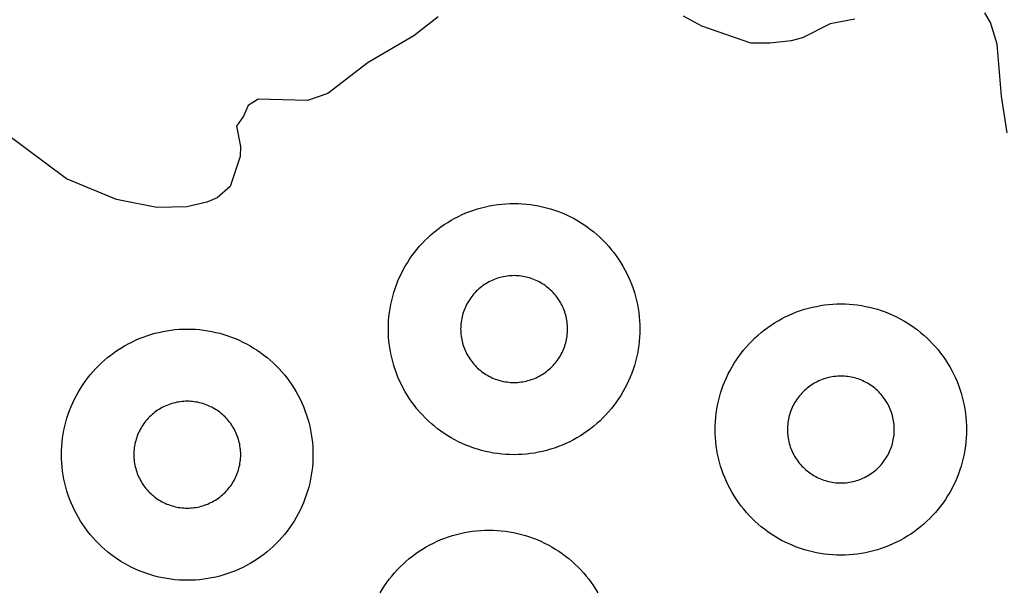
# Model space of a CAD drawing. Header units: millimetres. Extents: x 0 to 2500, y 0 to 1250.
# Tile 16 of 140: x 165 to 244, y 286 to 331. Entities that reach past the tile are written whole.
import ezdxf

# ---------------------------------------------------------------- set-up
doc = ezdxf.new("R2010")
doc.units = ezdxf.units.MM
doc.layers.add('CUT', color=1, linetype='Continuous')

msp = doc.modelspace()

# ---------------------------------------------------------------- linework, layer by layer
at = {"layer": 'CUT'}
for points in [[(198.473, 331.347), (196.515, 329.833), (192.88, 327.718), (189.687, 325.252), (188.069, 324.684), (184.14, 324.799), (183.348, 324.287), (182.983, 323.44), (182.418, 322.648), (182.745, 321.04), (182.709, 320.24), (181.921, 317.84), (180.878, 316.932), (180.067, 316.61), (178.478, 316.24), (176.084, 316.171), (172.879, 316.822), (168.879, 318.465), (164.094, 322.028)], [(231.596, 331.167), (229.651, 330.789), (227.436, 329.683), (226.534, 329.452), (224.851, 329.245), (223.328, 329.252), (219.441, 330.602), (217.983, 331.412)], [(243.733, 322.109), (243.27, 325.024), (242.925, 329.18), (242.413, 330.911), (241.948, 331.664)], [(193.84, 285.5), (194.008, 285.781), (194.186, 286.056), (194.372, 286.325), (194.567, 286.588), (194.77, 286.844), (194.982, 287.094), (195.202, 287.336), (195.429, 287.571), (195.664, 287.799), (195.907, 288.019), (196.156, 288.23), (196.413, 288.434), (196.676, 288.629), (196.945, 288.815), (197.22, 288.992), (197.5, 289.161), (197.786, 289.32), (198.077, 289.469), (198.373, 289.609), (198.674, 289.739), (198.978, 289.859), (199.286, 289.97), (199.597, 290.07), (199.912, 290.16), (200.23, 290.239), (200.549, 290.308), (200.871, 290.367), (201.195, 290.415), (201.52, 290.452), (201.846, 290.479), (202.173, 290.495), (202.5, 290.5), (202.828, 290.495), (203.154, 290.479), (203.481, 290.452), (203.806, 290.415), (204.129, 290.367), (204.451, 290.308), (204.771, 290.239), (205.089, 290.16), (205.403, 290.07), (205.715, 289.97), (206.023, 289.859), (206.327, 289.739), (206.627, 289.609), (206.923, 289.469), (207.214, 289.32), (207.5, 289.161), (207.781, 288.992), (208.056, 288.815), (208.325, 288.629), (208.588, 288.434), (208.844, 288.23), (209.094, 288.019), (209.336, 287.799), (209.571, 287.571), (209.799, 287.336), (210.019, 287.094), (210.23, 286.844), (210.434, 286.588), (210.629, 286.325), (210.815, 286.056), (210.992, 285.781), (211.161, 285.5)]]:
    msp.add_lwpolyline(points, dxfattribs=at)
for points in [[(214.495, 306.173), (214.479, 305.846), (214.452, 305.52), (214.415, 305.195), (214.367, 304.871), (214.308, 304.549), (214.239, 304.23), (214.16, 303.912), (214.07, 303.597), (213.97, 303.286), (213.859, 302.978), (213.739, 302.674), (213.609, 302.373), (213.469, 302.077), (213.32, 301.786), (213.161, 301.5), (212.992, 301.22), (212.815, 300.945), (212.629, 300.676), (212.434, 300.413), (212.23, 300.156), (212.019, 299.907), (211.799, 299.664), (211.571, 299.429), (211.336, 299.202), (211.094, 298.982), (210.844, 298.77), (210.588, 298.567), (210.325, 298.372), (210.056, 298.186), (209.781, 298.008), (209.5, 297.84), (209.214, 297.681), (208.923, 297.532), (208.627, 297.392), (208.327, 297.262), (208.023, 297.141), (207.715, 297.031), (207.403, 296.931), (207.089, 296.841), (206.771, 296.762), (206.451, 296.692), (206.129, 296.634), (205.806, 296.586), (205.481, 296.548), (205.154, 296.522), (204.828, 296.506), (204.5, 296.5), (204.173, 296.506), (203.846, 296.522), (203.52, 296.548), (203.195, 296.586), (202.871, 296.634), (202.549, 296.692), (202.23, 296.762), (201.912, 296.841), (201.597, 296.931), (201.286, 297.031), (200.978, 297.141), (200.674, 297.262), (200.373, 297.392), (200.077, 297.532), (199.786, 297.681), (199.5, 297.84), (199.22, 298.008), (198.945, 298.186), (198.676, 298.372), (198.413, 298.567), (198.156, 298.77), (197.907, 298.982), (197.664, 299.202), (197.429, 299.429), (197.202, 299.664), (196.982, 299.907), (196.77, 300.156), (196.567, 300.413), (196.372, 300.676), (196.186, 300.945), (196.008, 301.22), (195.84, 301.5), (195.681, 301.786), (195.532, 302.077), (195.392, 302.373), (195.262, 302.674), (195.141, 302.978), (195.031, 303.286), (194.931, 303.597), (194.841, 303.912), (194.762, 304.23), (194.692, 304.549), (194.634, 304.871), (194.586, 305.195), (194.548, 305.52), (194.522, 305.846), (194.506, 306.173), (194.5, 306.5), (194.506, 306.828), (194.522, 307.154), (194.548, 307.481), (194.586, 307.806), (194.634, 308.129), (194.692, 308.451), (194.762, 308.771), (194.841, 309.089), (194.931, 309.403), (195.031, 309.715), (195.141, 310.023), (195.262, 310.327), (195.392, 310.627), (195.532, 310.923), (195.681, 311.214), (195.84, 311.5), (196.008, 311.781), (196.186, 312.056), (196.372, 312.325), (196.567, 312.588), (196.77, 312.844), (196.982, 313.094), (197.202, 313.336), (197.429, 313.571), (197.664, 313.799), (197.907, 314.019), (198.156, 314.23), (198.413, 314.434), (198.676, 314.629), (198.945, 314.815), (199.22, 314.992), (199.5, 315.161), (199.786, 315.32), (200.077, 315.469), (200.373, 315.609), (200.674, 315.739), (200.978, 315.859), (201.286, 315.97), (201.597, 316.07), (201.912, 316.16), (202.23, 316.239), (202.549, 316.308), (202.871, 316.367), (203.195, 316.415), (203.52, 316.452), (203.846, 316.479), (204.173, 316.495), (204.5, 316.5), (204.828, 316.495), (205.154, 316.479), (205.481, 316.452), (205.806, 316.415), (206.129, 316.367), (206.451, 316.308), (206.771, 316.239), (207.089, 316.16), (207.403, 316.07), (207.715, 315.97), (208.023, 315.859), (208.327, 315.739), (208.627, 315.609), (208.923, 315.469), (209.214, 315.32), (209.5, 315.161), (209.781, 314.992), (210.056, 314.815), (210.325, 314.629), (210.588, 314.434), (210.844, 314.23), (211.094, 314.019), (211.336, 313.799), (211.571, 313.571), (211.799, 313.336), (212.019, 313.094), (212.23, 312.844), (212.434, 312.588), (212.629, 312.325), (212.815, 312.056), (212.992, 311.781), (213.161, 311.5), (213.32, 311.214), (213.469, 310.923), (213.609, 310.627), (213.739, 310.327), (213.859, 310.023), (213.97, 309.715), (214.07, 309.403), (214.16, 309.089), (214.239, 308.771), (214.308, 308.451), (214.367, 308.129), (214.415, 307.806), (214.452, 307.481), (214.479, 307.154), (214.495, 306.828), (214.5, 306.5)], [(208.748, 306.639), (208.741, 306.778), (208.73, 306.917), (208.714, 307.055), (208.694, 307.193), (208.669, 307.329), (208.639, 307.465), (208.606, 307.6), (208.567, 307.734), (208.525, 307.866), (208.478, 307.997), (208.427, 308.127), (208.372, 308.254), (208.312, 308.38), (208.249, 308.504), (208.181, 308.625), (208.109, 308.745), (208.034, 308.862), (207.955, 308.976), (207.872, 309.088), (207.786, 309.197), (207.696, 309.303), (207.602, 309.406), (207.506, 309.506), (207.406, 309.602), (207.303, 309.696), (207.197, 309.786), (207.088, 309.872), (206.976, 309.955), (206.862, 310.034), (206.745, 310.109), (206.625, 310.181), (206.504, 310.249), (206.38, 310.312), (206.254, 310.372), (206.127, 310.427), (205.997, 310.478), (205.866, 310.525), (205.734, 310.567), (205.6, 310.606), (205.465, 310.639), (205.329, 310.669), (205.193, 310.694), (205.055, 310.714), (204.917, 310.73), (204.778, 310.741), (204.639, 310.748), (204.5, 310.75), (204.361, 310.748), (204.222, 310.741), (204.084, 310.73), (203.946, 310.714), (203.808, 310.694), (203.671, 310.669), (203.535, 310.639), (203.4, 310.606), (203.267, 310.567), (203.134, 310.525), (203.003, 310.478), (202.874, 310.427), (202.746, 310.372), (202.621, 310.312), (202.497, 310.249), (202.375, 310.181), (202.256, 310.109), (202.139, 310.034), (202.025, 309.955), (201.913, 309.872), (201.804, 309.786), (201.698, 309.696), (201.595, 309.602), (201.495, 309.506), (201.398, 309.406), (201.305, 309.303), (201.215, 309.197), (201.129, 309.088), (201.046, 308.976), (200.967, 308.862), (200.891, 308.745), (200.82, 308.625), (200.752, 308.504), (200.689, 308.38), (200.629, 308.254), (200.574, 308.127), (200.523, 307.997), (200.476, 307.866), (200.433, 307.734), (200.395, 307.6), (200.361, 307.465), (200.332, 307.329), (200.307, 307.193), (200.287, 307.055), (200.271, 306.917), (200.259, 306.778), (200.253, 306.639), (200.25, 306.5), (200.253, 306.361), (200.259, 306.222), (200.271, 306.084), (200.287, 305.946), (200.307, 305.808), (200.332, 305.671), (200.361, 305.535), (200.395, 305.4), (200.433, 305.267), (200.476, 305.134), (200.523, 305.003), (200.574, 304.874), (200.629, 304.746), (200.689, 304.621), (200.752, 304.497), (200.82, 304.375), (200.891, 304.256), (200.967, 304.139), (201.046, 304.025), (201.129, 303.913), (201.215, 303.804), (201.305, 303.698), (201.398, 303.595), (201.495, 303.495), (201.595, 303.398), (201.698, 303.305), (201.804, 303.215), (201.913, 303.129), (202.025, 303.046), (202.139, 302.967), (202.256, 302.891), (202.375, 302.82), (202.497, 302.752), (202.621, 302.689), (202.746, 302.629), (202.874, 302.574), (203.003, 302.523), (203.134, 302.476), (203.267, 302.433), (203.4, 302.395), (203.535, 302.361), (203.671, 302.332), (203.808, 302.307), (203.946, 302.287), (204.084, 302.271), (204.222, 302.259), (204.361, 302.253), (204.5, 302.25), (204.639, 302.253), (204.778, 302.259), (204.917, 302.271), (205.055, 302.287), (205.193, 302.307), (205.329, 302.332), (205.465, 302.361), (205.6, 302.395), (205.734, 302.433), (205.866, 302.476), (205.997, 302.523), (206.127, 302.574), (206.254, 302.629), (206.38, 302.689), (206.504, 302.752), (206.625, 302.82), (206.745, 302.891), (206.862, 302.967), (206.976, 303.046), (207.088, 303.129), (207.197, 303.215), (207.303, 303.305), (207.406, 303.398), (207.506, 303.495), (207.602, 303.595), (207.696, 303.698), (207.786, 303.804), (207.872, 303.913), (207.955, 304.025), (208.034, 304.139), (208.109, 304.256), (208.181, 304.375), (208.249, 304.497), (208.312, 304.621), (208.372, 304.746), (208.427, 304.874), (208.478, 305.003), (208.525, 305.134), (208.567, 305.267), (208.606, 305.4), (208.639, 305.535), (208.669, 305.671), (208.694, 305.808), (208.714, 305.946), (208.73, 306.084), (208.741, 306.222), (208.748, 306.361), (208.75, 306.5)], [(240.495, 298.173), (240.479, 297.846), (240.452, 297.52), (240.415, 297.195), (240.367, 296.871), (240.308, 296.549), (240.239, 296.23), (240.16, 295.912), (240.07, 295.597), (239.97, 295.286), (239.859, 294.978), (239.739, 294.674), (239.609, 294.373), (239.469, 294.077), (239.32, 293.786), (239.161, 293.5), (238.992, 293.22), (238.815, 292.945), (238.629, 292.676), (238.434, 292.413), (238.23, 292.156), (238.019, 291.907), (237.799, 291.664), (237.571, 291.429), (237.336, 291.202), (237.094, 290.982), (236.844, 290.77), (236.588, 290.567), (236.325, 290.372), (236.056, 290.186), (235.781, 290.008), (235.5, 289.84), (235.214, 289.681), (234.923, 289.532), (234.627, 289.392), (234.327, 289.262), (234.023, 289.141), (233.715, 289.031), (233.403, 288.931), (233.089, 288.841), (232.771, 288.762), (232.451, 288.692), (232.129, 288.634), (231.806, 288.586), (231.481, 288.548), (231.154, 288.522), (230.828, 288.506), (230.5, 288.5), (230.173, 288.506), (229.846, 288.522), (229.52, 288.548), (229.195, 288.586), (228.871, 288.634), (228.549, 288.692), (228.23, 288.762), (227.912, 288.841), (227.597, 288.931), (227.286, 289.031), (226.978, 289.141), (226.674, 289.262), (226.373, 289.392), (226.077, 289.532), (225.786, 289.681), (225.5, 289.84), (225.22, 290.008), (224.945, 290.186), (224.676, 290.372), (224.413, 290.567), (224.156, 290.77), (223.907, 290.982), (223.664, 291.202), (223.429, 291.429), (223.202, 291.664), (222.982, 291.907), (222.77, 292.156), (222.567, 292.413), (222.372, 292.676), (222.186, 292.945), (222.008, 293.22), (221.84, 293.5), (221.681, 293.786), (221.532, 294.077), (221.392, 294.373), (221.262, 294.674), (221.141, 294.978), (221.031, 295.286), (220.931, 295.597), (220.841, 295.912), (220.762, 296.23), (220.692, 296.549), (220.634, 296.871), (220.586, 297.195), (220.548, 297.52), (220.522, 297.846), (220.506, 298.173), (220.5, 298.5), (220.506, 298.828), (220.522, 299.154), (220.548, 299.481), (220.586, 299.806), (220.634, 300.129), (220.692, 300.451), (220.762, 300.771), (220.841, 301.089), (220.931, 301.403), (221.031, 301.715), (221.141, 302.023), (221.262, 302.327), (221.392, 302.627), (221.532, 302.923), (221.681, 303.214), (221.84, 303.5), (222.008, 303.781), (222.186, 304.056), (222.372, 304.325), (222.567, 304.588), (222.77, 304.844), (222.982, 305.094), (223.202, 305.336), (223.429, 305.571), (223.664, 305.799), (223.907, 306.019), (224.156, 306.23), (224.413, 306.434), (224.676, 306.629), (224.945, 306.815), (225.22, 306.992), (225.5, 307.161), (225.786, 307.32), (226.077, 307.469), (226.373, 307.609), (226.674, 307.739), (226.978, 307.859), (227.286, 307.97), (227.597, 308.07), (227.912, 308.16), (228.23, 308.239), (228.549, 308.308), (228.871, 308.367), (229.195, 308.415), (229.52, 308.452), (229.846, 308.479), (230.173, 308.495), (230.5, 308.5), (230.828, 308.495), (231.154, 308.479), (231.481, 308.452), (231.806, 308.415), (232.129, 308.367), (232.451, 308.308), (232.771, 308.239), (233.089, 308.16), (233.403, 308.07), (233.715, 307.97), (234.023, 307.859), (234.327, 307.739), (234.627, 307.609), (234.923, 307.469), (235.214, 307.32), (235.5, 307.161), (235.781, 306.992), (236.056, 306.815), (236.325, 306.629), (236.588, 306.434), (236.844, 306.23), (237.094, 306.019), (237.336, 305.799), (237.571, 305.571), (237.799, 305.336), (238.019, 305.094), (238.23, 304.844), (238.434, 304.588), (238.629, 304.325), (238.815, 304.056), (238.992, 303.781), (239.161, 303.5), (239.32, 303.214), (239.469, 302.923), (239.609, 302.627), (239.739, 302.327), (239.859, 302.023), (239.97, 301.715), (240.07, 301.403), (240.16, 301.089), (240.239, 300.771), (240.308, 300.451), (240.367, 300.129), (240.415, 299.806), (240.452, 299.481), (240.479, 299.154), (240.495, 298.828), (240.5, 298.5)], [(188.495, 296.173), (188.479, 295.846), (188.452, 295.52), (188.415, 295.195), (188.367, 294.871), (188.308, 294.549), (188.239, 294.23), (188.16, 293.912), (188.07, 293.597), (187.97, 293.286), (187.859, 292.978), (187.739, 292.674), (187.609, 292.373), (187.469, 292.077), (187.32, 291.786), (187.161, 291.5), (186.992, 291.22), (186.815, 290.945), (186.629, 290.676), (186.434, 290.413), (186.23, 290.156), (186.019, 289.907), (185.799, 289.664), (185.571, 289.429), (185.336, 289.202), (185.094, 288.982), (184.844, 288.77), (184.588, 288.567), (184.325, 288.372), (184.056, 288.186), (183.781, 288.008), (183.5, 287.84), (183.214, 287.681), (182.923, 287.532), (182.627, 287.392), (182.327, 287.262), (182.023, 287.141), (181.715, 287.031), (181.403, 286.931), (181.089, 286.841), (180.771, 286.762), (180.451, 286.692), (180.129, 286.634), (179.806, 286.586), (179.481, 286.548), (179.154, 286.522), (178.828, 286.506), (178.5, 286.5), (178.173, 286.506), (177.846, 286.522), (177.52, 286.548), (177.195, 286.586), (176.871, 286.634), (176.549, 286.692), (176.23, 286.762), (175.912, 286.841), (175.597, 286.931), (175.286, 287.031), (174.978, 287.141), (174.674, 287.262), (174.373, 287.392), (174.077, 287.532), (173.786, 287.681), (173.5, 287.84), (173.22, 288.008), (172.945, 288.186), (172.676, 288.372), (172.413, 288.567), (172.156, 288.77), (171.907, 288.982), (171.664, 289.202), (171.429, 289.429), (171.202, 289.664), (170.982, 289.907), (170.77, 290.156), (170.567, 290.413), (170.372, 290.676), (170.186, 290.945), (170.008, 291.22), (169.84, 291.5), (169.681, 291.786), (169.532, 292.077), (169.392, 292.373), (169.262, 292.674), (169.141, 292.978), (169.031, 293.286), (168.931, 293.597), (168.841, 293.912), (168.762, 294.23), (168.692, 294.549), (168.634, 294.871), (168.586, 295.195), (168.548, 295.52), (168.522, 295.846), (168.506, 296.173), (168.5, 296.5), (168.506, 296.828), (168.522, 297.154), (168.548, 297.481), (168.586, 297.806), (168.634, 298.129), (168.692, 298.451), (168.762, 298.771), (168.841, 299.089), (168.931, 299.403), (169.031, 299.715), (169.141, 300.023), (169.262, 300.327), (169.392, 300.627), (169.532, 300.923), (169.681, 301.214), (169.84, 301.5), (170.008, 301.781), (170.186, 302.056), (170.372, 302.325), (170.567, 302.588), (170.77, 302.844), (170.982, 303.094), (171.202, 303.336), (171.429, 303.571), (171.664, 303.799), (171.907, 304.019), (172.156, 304.23), (172.413, 304.434), (172.676, 304.629), (172.945, 304.815), (173.22, 304.992), (173.5, 305.161), (173.786, 305.32), (174.077, 305.469), (174.373, 305.609), (174.674, 305.739), (174.978, 305.859), (175.286, 305.97), (175.597, 306.07), (175.912, 306.16), (176.23, 306.239), (176.549, 306.308), (176.871, 306.367), (177.195, 306.415), (177.52, 306.452), (177.846, 306.479), (178.173, 306.495), (178.5, 306.5), (178.828, 306.495), (179.154, 306.479), (179.481, 306.452), (179.806, 306.415), (180.129, 306.367), (180.451, 306.308), (180.771, 306.239), (181.089, 306.16), (181.403, 306.07), (181.715, 305.97), (182.023, 305.859), (182.327, 305.739), (182.627, 305.609), (182.923, 305.469), (183.214, 305.32), (183.5, 305.161), (183.781, 304.992), (184.056, 304.815), (184.325, 304.629), (184.588, 304.434), (184.844, 304.23), (185.094, 304.019), (185.336, 303.799), (185.571, 303.571), (185.799, 303.336), (186.019, 303.094), (186.23, 302.844), (186.434, 302.588), (186.629, 302.325), (186.815, 302.056), (186.992, 301.781), (187.161, 301.5), (187.32, 301.214), (187.469, 300.923), (187.609, 300.627), (187.739, 300.327), (187.859, 300.023), (187.97, 299.715), (188.07, 299.403), (188.16, 299.089), (188.239, 298.771), (188.308, 298.451), (188.367, 298.129), (188.415, 297.806), (188.452, 297.481), (188.479, 297.154), (188.495, 296.828), (188.5, 296.5)], [(234.748, 298.639), (234.741, 298.778), (234.73, 298.917), (234.714, 299.055), (234.694, 299.193), (234.669, 299.329), (234.639, 299.465), (234.606, 299.6), (234.567, 299.734), (234.525, 299.866), (234.478, 299.997), (234.427, 300.127), (234.372, 300.254), (234.312, 300.38), (234.249, 300.504), (234.181, 300.625), (234.109, 300.745), (234.034, 300.862), (233.955, 300.976), (233.872, 301.088), (233.786, 301.197), (233.696, 301.303), (233.602, 301.406), (233.506, 301.506), (233.406, 301.602), (233.303, 301.696), (233.197, 301.786), (233.088, 301.872), (232.976, 301.955), (232.862, 302.034), (232.745, 302.109), (232.625, 302.181), (232.504, 302.249), (232.38, 302.312), (232.254, 302.372), (232.127, 302.427), (231.997, 302.478), (231.866, 302.525), (231.734, 302.567), (231.6, 302.606), (231.465, 302.639), (231.329, 302.669), (231.193, 302.694), (231.055, 302.714), (230.917, 302.73), (230.778, 302.741), (230.639, 302.748), (230.5, 302.75), (230.361, 302.748), (230.222, 302.741), (230.084, 302.73), (229.946, 302.714), (229.808, 302.694), (229.671, 302.669), (229.535, 302.639), (229.4, 302.606), (229.267, 302.567), (229.134, 302.525), (229.003, 302.478), (228.874, 302.427), (228.746, 302.372), (228.621, 302.312), (228.497, 302.249), (228.375, 302.181), (228.256, 302.109), (228.139, 302.034), (228.025, 301.955), (227.913, 301.872), (227.804, 301.786), (227.698, 301.696), (227.595, 301.602), (227.495, 301.506), (227.398, 301.406), (227.305, 301.303), (227.215, 301.197), (227.129, 301.088), (227.046, 300.976), (226.967, 300.862), (226.891, 300.745), (226.82, 300.625), (226.752, 300.504), (226.689, 300.38), (226.629, 300.254), (226.574, 300.127), (226.523, 299.997), (226.476, 299.866), (226.433, 299.734), (226.395, 299.6), (226.361, 299.465), (226.332, 299.329), (226.307, 299.193), (226.287, 299.055), (226.271, 298.917), (226.259, 298.778), (226.253, 298.639), (226.25, 298.5), (226.253, 298.361), (226.259, 298.222), (226.271, 298.084), (226.287, 297.946), (226.307, 297.808), (226.332, 297.671), (226.361, 297.535), (226.395, 297.4), (226.433, 297.267), (226.476, 297.134), (226.523, 297.003), (226.574, 296.874), (226.629, 296.746), (226.689, 296.621), (226.752, 296.497), (226.82, 296.375), (226.891, 296.256), (226.967, 296.139), (227.046, 296.025), (227.129, 295.913), (227.215, 295.804), (227.305, 295.698), (227.398, 295.595), (227.495, 295.495), (227.595, 295.398), (227.698, 295.305), (227.804, 295.215), (227.913, 295.129), (228.025, 295.046), (228.139, 294.967), (228.256, 294.891), (228.375, 294.82), (228.497, 294.752), (228.621, 294.689), (228.746, 294.629), (228.874, 294.574), (229.003, 294.523), (229.134, 294.476), (229.267, 294.433), (229.4, 294.395), (229.535, 294.361), (229.671, 294.332), (229.808, 294.307), (229.946, 294.287), (230.084, 294.271), (230.222, 294.259), (230.361, 294.253), (230.5, 294.25), (230.639, 294.253), (230.778, 294.259), (230.917, 294.271), (231.055, 294.287), (231.193, 294.307), (231.329, 294.332), (231.465, 294.361), (231.6, 294.395), (231.734, 294.433), (231.866, 294.476), (231.997, 294.523), (232.127, 294.574), (232.254, 294.629), (232.38, 294.689), (232.504, 294.752), (232.625, 294.82), (232.745, 294.891), (232.862, 294.967), (232.976, 295.046), (233.088, 295.129), (233.197, 295.215), (233.303, 295.305), (233.406, 295.398), (233.506, 295.495), (233.602, 295.595), (233.696, 295.698), (233.786, 295.804), (233.872, 295.913), (233.955, 296.025), (234.034, 296.139), (234.109, 296.256), (234.181, 296.375), (234.249, 296.497), (234.312, 296.621), (234.372, 296.746), (234.427, 296.874), (234.478, 297.003), (234.525, 297.134), (234.567, 297.267), (234.606, 297.4), (234.639, 297.535), (234.669, 297.671), (234.694, 297.808), (234.714, 297.946), (234.73, 298.084), (234.741, 298.222), (234.748, 298.361), (234.75, 298.5)], [(182.748, 296.639), (182.741, 296.778), (182.73, 296.917), (182.714, 297.055), (182.694, 297.193), (182.669, 297.329), (182.639, 297.465), (182.606, 297.6), (182.567, 297.734), (182.525, 297.866), (182.478, 297.997), (182.427, 298.127), (182.372, 298.254), (182.312, 298.38), (182.249, 298.504), (182.181, 298.625), (182.109, 298.745), (182.034, 298.862), (181.955, 298.976), (181.872, 299.088), (181.786, 299.197), (181.696, 299.303), (181.602, 299.406), (181.506, 299.506), (181.406, 299.602), (181.303, 299.696), (181.197, 299.786), (181.088, 299.872), (180.976, 299.955), (180.862, 300.034), (180.745, 300.109), (180.625, 300.181), (180.504, 300.249), (180.38, 300.312), (180.254, 300.372), (180.127, 300.427), (179.997, 300.478), (179.866, 300.525), (179.734, 300.567), (179.6, 300.606), (179.465, 300.639), (179.329, 300.669), (179.193, 300.694), (179.055, 300.714), (178.917, 300.73), (178.778, 300.741), (178.639, 300.748), (178.5, 300.75), (178.361, 300.748), (178.222, 300.741), (178.084, 300.73), (177.946, 300.714), (177.808, 300.694), (177.671, 300.669), (177.535, 300.639), (177.4, 300.606), (177.267, 300.567), (177.134, 300.525), (177.003, 300.478), (176.874, 300.427), (176.746, 300.372), (176.621, 300.312), (176.497, 300.249), (176.375, 300.181), (176.256, 300.109), (176.139, 300.034), (176.025, 299.955), (175.913, 299.872), (175.804, 299.786), (175.698, 299.696), (175.595, 299.602), (175.495, 299.506), (175.398, 299.406), (175.305, 299.303), (175.215, 299.197), (175.129, 299.088), (175.046, 298.976), (174.967, 298.862), (174.891, 298.745), (174.82, 298.625), (174.752, 298.504), (174.689, 298.38), (174.629, 298.254), (174.574, 298.127), (174.523, 297.997), (174.476, 297.866), (174.433, 297.734), (174.395, 297.6), (174.361, 297.465), (174.332, 297.329), (174.307, 297.193), (174.287, 297.055), (174.271, 296.917), (174.259, 296.778), (174.253, 296.639), (174.25, 296.5), (174.253, 296.361), (174.259, 296.222), (174.271, 296.084), (174.287, 295.946), (174.307, 295.808), (174.332, 295.671), (174.361, 295.535), (174.395, 295.4), (174.433, 295.267), (174.476, 295.134), (174.523, 295.003), (174.574, 294.874), (174.629, 294.746), (174.689, 294.621), (174.752, 294.497), (174.82, 294.375), (174.891, 294.256), (174.967, 294.139), (175.046, 294.025), (175.129, 293.913), (175.215, 293.804), (175.305, 293.698), (175.398, 293.595), (175.495, 293.495), (175.595, 293.398), (175.698, 293.305), (175.804, 293.215), (175.913, 293.129), (176.025, 293.046), (176.139, 292.967), (176.256, 292.891), (176.375, 292.82), (176.497, 292.752), (176.621, 292.689), (176.746, 292.629), (176.874, 292.574), (177.003, 292.523), (177.134, 292.476), (177.267, 292.433), (177.4, 292.395), (177.535, 292.361), (177.671, 292.332), (177.808, 292.307), (177.946, 292.287), (178.084, 292.271), (178.222, 292.259), (178.361, 292.253), (178.5, 292.25), (178.639, 292.253), (178.778, 292.259), (178.917, 292.271), (179.055, 292.287), (179.193, 292.307), (179.329, 292.332), (179.465, 292.361), (179.6, 292.395), (179.734, 292.433), (179.866, 292.476), (179.997, 292.523), (180.127, 292.574), (180.254, 292.629), (180.38, 292.689), (180.504, 292.752), (180.625, 292.82), (180.745, 292.891), (180.862, 292.967), (180.976, 293.046), (181.088, 293.129), (181.197, 293.215), (181.303, 293.305), (181.406, 293.398), (181.506, 293.495), (181.602, 293.595), (181.696, 293.698), (181.786, 293.804), (181.872, 293.913), (181.955, 294.025), (182.034, 294.139), (182.109, 294.256), (182.181, 294.375), (182.249, 294.497), (182.312, 294.621), (182.372, 294.746), (182.427, 294.874), (182.478, 295.003), (182.525, 295.134), (182.567, 295.267), (182.606, 295.4), (182.639, 295.535), (182.669, 295.671), (182.694, 295.808), (182.714, 295.946), (182.73, 296.084), (182.741, 296.222), (182.748, 296.361), (182.75, 296.5)]]:
    msp.add_lwpolyline(points, close=True, dxfattribs=at)

doc.saveas('drawing.dxf')
